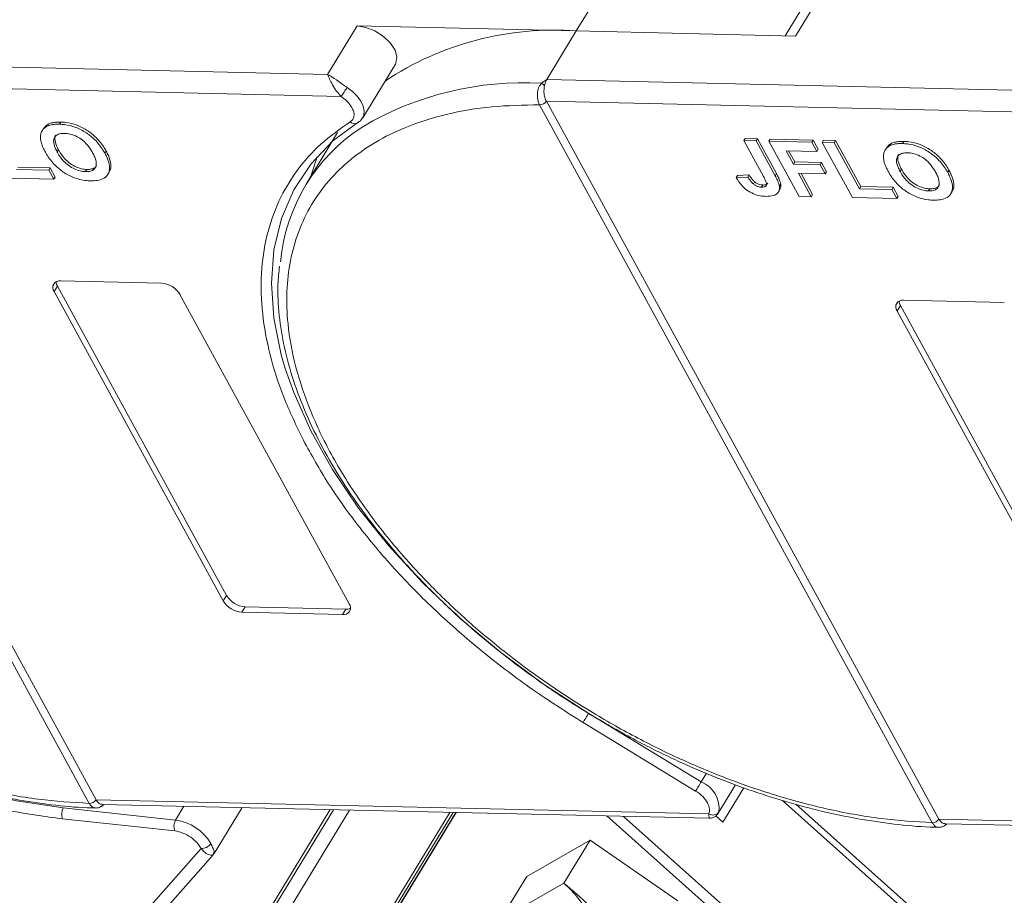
# Model space of a CAD drawing. Header units: millimetres. Extents: x -765 to 710, y 139 to 1172.
# Tile 48 of 76: x 67 to 123, y 1016 to 1066. Entities that reach past the tile are written whole.
import ezdxf

# ---------------------------------------------------------------- set-up
doc = ezdxf.new("R2010")
doc.units = ezdxf.units.MM

msp = doc.modelspace()

# ---------------------------------------------------------------- linework, layer by layer
at = {"color": 7, "linetype": 'Continuous', "lineweight": 15}
for p, q in [((100.236, 1068.424), (98.369, 1065.355)), ((110.888, 1065.068), (112.755, 1068.137)), ((111.942, 1067.791), (110.293, 1065.081)), ((85.85, 1065.642), (84.169, 1062.88)), ((98.369, 1065.355), (85.85, 1065.642)), ((96.688, 1062.593), (98.369, 1065.355)), ((98.369, 1065.355), (110.888, 1065.068)), ((84.169, 1062.88), (48.562, 1063.697)), ((86.176, 1060.398), (88.043, 1063.467)), ((96.39, 1062.381), (96.688, 1062.593)), ((132.296, 1061.776), (96.688, 1062.593)), ((70.567, 1021.27), (48.152, 1062.243)), ((48.533, 1062.453), (84.944, 1061.618)), ((48.534, 1062.452), (70.95, 1021.479)), ((96.278, 1061.138), (96.277, 1061.14)), ((118.694, 1020.166), (96.278, 1061.138)), ((96.66, 1061.349), (133.07, 1060.513)), ((96.66, 1061.347), (119.076, 1020.375)), ((86.201, 1060.443), (86.176, 1060.398)), ((67.95, 1059.787), (67.875, 1059.664)), ((68.246, 1060.051), (68.171, 1059.928)), ((68.935, 1060.157), (68.86, 1060.035)), ((85.843, 1060.081), (85.821, 1060.073)), ((85.971, 1060.193), (85.933, 1060.143)), ((84.738, 1059.561), (82.927, 1056.584)), ((108.018, 1059.221), (107.943, 1059.098)), ((108.018, 1059.221), (108.708, 1059.205)), ((108.708, 1059.205), (108.634, 1059.082)), ((108.708, 1059.205), (109.795, 1057.218)), ((109.445, 1059.188), (109.37, 1059.065)), ((109.445, 1059.188), (111.886, 1059.132)), ((111.886, 1059.132), (111.811, 1059.009)), ((111.886, 1059.132), (112.173, 1058.607)), ((68.735, 1058.443), (68.81, 1058.566)), ((109.059, 1057.058), (107.943, 1059.098)), ((107.943, 1059.098), (108.634, 1059.082)), ((108.634, 1059.082), (109.721, 1057.095)), ((111.095, 1055.913), (109.37, 1059.065)), ((109.37, 1059.065), (111.811, 1059.009)), ((111.811, 1059.009), (112.098, 1058.484)), ((112.173, 1058.607), (112.098, 1058.484)), ((112.484, 1059.118), (112.409, 1058.995)), ((114.134, 1055.844), (112.409, 1058.995)), ((112.409, 1058.995), (113.1, 1058.98)), ((112.484, 1059.118), (113.175, 1059.102)), ((113.175, 1059.102), (113.1, 1058.98)), ((113.1, 1058.98), (114.537, 1056.353)), ((113.175, 1059.102), (114.612, 1056.476)), ((116.076, 1058.683), (116.002, 1058.56)), ((116.372, 1058.947), (116.298, 1058.824)), ((117.062, 1059.053), (116.987, 1058.93)), ((71.53, 1058.497), (71.456, 1058.375)), ((112.098, 1058.484), (110.349, 1058.524)), ((110.349, 1058.524), (110.769, 1057.756)), ((110.492, 1058.521), (110.843, 1057.879)), ((66.41, 1057.457), (68.252, 1057.415)), ((66.485, 1057.58), (68.327, 1057.538)), ((68.327, 1057.538), (68.252, 1057.415)), ((68.327, 1057.538), (68.614, 1057.012)), ((70.425, 1057.45), (70.35, 1057.327)), ((110.843, 1057.879), (110.769, 1057.756)), ((110.769, 1057.756), (112.288, 1057.721)), ((110.843, 1057.879), (112.363, 1057.844)), ((112.363, 1057.844), (112.288, 1057.721)), ((112.288, 1057.721), (112.575, 1057.196)), ((112.363, 1057.844), (112.65, 1057.319)), ((116.862, 1057.339), (116.937, 1057.462)), ((68.54, 1056.89), (66.007, 1056.948)), ((68.252, 1057.415), (68.54, 1056.89)), ((68.54, 1056.89), (68.614, 1057.012)), ((71.628, 1057.177), (71.702, 1057.3)), ((107.578, 1057.116), (107.503, 1056.993)), ((108.172, 1057.018), (107.503, 1056.993)), ((107.578, 1057.116), (108.246, 1057.141)), ((108.246, 1057.141), (108.172, 1057.018)), ((109.795, 1057.218), (109.721, 1057.095)), ((112.575, 1057.196), (111.056, 1057.231)), ((111.056, 1057.231), (111.786, 1055.897)), ((111.2, 1057.228), (111.86, 1056.02)), ((112.65, 1057.319), (112.575, 1057.196)), ((119.657, 1057.393), (119.582, 1057.27)), ((108.554, 1056.746), (108.48, 1056.624)), ((109.019, 1056.564), (108.945, 1056.441)), ((110.045, 1056.62), (109.97, 1056.498)), ((114.612, 1056.476), (114.537, 1056.353)), ((114.537, 1056.353), (116.379, 1056.311)), ((114.612, 1056.476), (116.454, 1056.433)), ((116.454, 1056.433), (116.379, 1056.311)), ((116.379, 1056.311), (116.666, 1055.785)), ((116.454, 1056.433), (116.741, 1055.908)), ((118.551, 1056.345), (118.477, 1056.223)), ((109.922, 1056.177), (109.997, 1056.3)), ((111.786, 1055.897), (111.095, 1055.913)), ((111.786, 1055.897), (111.86, 1056.02)), ((116.666, 1055.785), (114.134, 1055.844)), ((116.666, 1055.785), (116.741, 1055.908)), ((119.754, 1056.073), (119.829, 1056.196)), ((68.748, 1050.785), (68.561, 1050.478)), ((68.748, 1050.785), (78.405, 1033.134)), ((68.935, 1051.092), (74.681, 1050.96)), ((78.218, 1032.827), (68.561, 1050.478)), ((75.744, 1050.313), (85.401, 1032.662)), ((116.875, 1049.68), (116.688, 1049.373)), ((116.875, 1049.68), (126.531, 1032.03)), ((117.061, 1049.987), (122.808, 1049.856)), ((126.344, 1031.723), (116.688, 1049.373)), ((78.405, 1033.134), (78.218, 1032.827)), ((79.468, 1032.487), (79.281, 1032.18)), ((85.027, 1032.048), (79.281, 1032.18)), ((79.468, 1032.487), (85.214, 1032.355)), ((85.214, 1032.355), (85.027, 1032.048)), ((105.503, 1022.499), (99.077, 1026.409)), ((105.184, 1021.975), (98.758, 1025.885)), ((105.799, 1022.985), (105.503, 1022.499)), ((106.478, 1020.715), (107.464, 1022.335)), ((106.743, 1020.198), (107.935, 1022.158)), ((105.936, 1020.675), (70.95, 1021.478)), ((75.492, 1020.317), (69.082, 1021.011)), ((70.568, 1021.268), (70.567, 1021.27)), ((71.303, 1021.212), (105.949, 1020.417)), ((75.972, 1021.105), (75.492, 1020.317)), ((77.69, 1018.407), (79.285, 1021.029)), ((79.386, 1012.482), (84.513, 1020.909)), ((84.309, 1020.914), (79.605, 1013.184)), ((110.136, 1021.432), (134.944, 999.284)), ((135.132, 999.593), (110.909, 1021.218)), ((75.44, 1019.697), (69.03, 1020.391)), ((91.145, 1020.757), (74.483, 993.374)), ((74.55, 993.158), (91.341, 1020.752)), ((77.1, 997.064), (91.512, 1020.749)), ((91.493, 1020.749), (77.149, 997.175)), ((79.986, 1011.956), (85.421, 1020.888)), ((100.119, 1020.551), (122.367, 1000.689)), ((122.793, 1001.133), (101.067, 1020.529)), ((106.341, 1020.557), (106.743, 1020.198)), ((154.063, 1019.571), (119.077, 1020.374)), ((118.695, 1020.164), (118.694, 1020.166)), ((119.43, 1020.108), (154.076, 1019.313)), ((76.944, 1018.69), (60.388, 999.949)), ((95.552, 1017.105), (99.153, 1019.163)), ((99.153, 1019.163), (97.659, 1016.708)), ((99.153, 1019.163), (104.171, 1015.706)), ((61.401, 999.958), (77.639, 1018.338)), ((77.666, 1018.42), (77.659, 1018.374)), ((94.432, 1015.263), (95.552, 1017.105)), ((97.659, 1016.708), (94.538, 1014.924))]:
    msp.add_line(p, q, dxfattribs=at)
at = {"color": 7, "linetype": 'Continuous', "lineweight": 15, "flags": 128}
for points in [[(85.85, 1065.642), (86.352, 1065.564), (86.874, 1065.358), (87.36, 1065.047), (87.758, 1064.665), (88.025, 1064.252), (88.132, 1063.853), (88.068, 1063.511), (88.043, 1063.467)], [(85.283, 1062.128), (85.596, 1061.894), (85.861, 1061.63), (86.068, 1061.351), (86.204, 1061.069), (86.264, 1060.8), (86.243, 1060.556), (86.201, 1060.443)], [(81.755, 1046.085), (81.529, 1046.866), (81.104, 1048.957), (80.963, 1050.967), (81.109, 1052.872), (81.539, 1054.654), (82.249, 1056.294), (83.232, 1057.774), (84.477, 1059.078), (85.971, 1060.193)], [(83.567, 1058.171), (83.226, 1057.122), (83.204, 1057.04)], [(69.082, 1021.011), (66.416, 1021.406), (63.682, 1022.022), (60.908, 1022.852), (58.124, 1023.887), (55.359, 1025.117), (52.642, 1026.527), (50.002, 1028.104), (47.467, 1029.831), (45.064, 1031.689), (42.818, 1033.659), (40.752, 1035.719), (38.889, 1037.849), (37.248, 1040.026), (35.847, 1042.226), (34.7, 1044.427), (33.82, 1046.606), (33.216, 1048.738), (32.893, 1050.802)], [(99.077, 1026.409), (96.501, 1028.083), (94.047, 1029.896), (91.741, 1031.827), (89.607, 1033.857), (87.668, 1035.965), (85.944, 1038.127), (84.454, 1040.322), (83.213, 1042.525), (82.235, 1044.714), (81.755, 1046.085)], [(98.758, 1025.885), (98.788, 1025.933), (98.823, 1025.992), (98.863, 1026.057), (98.906, 1026.128), (98.951, 1026.202), (98.996, 1026.275), (99.038, 1026.345), (99.077, 1026.409)], [(105.184, 1021.975), (105.214, 1022.024), (105.249, 1022.082), (105.289, 1022.148), (105.333, 1022.219), (105.377, 1022.292), (105.422, 1022.365), (105.464, 1022.435), (105.503, 1022.499)]]:
    msp.add_lwpolyline(points, dxfattribs=at)
at = {"color": 7, "linetype": 'Continuous', "lineweight": 15}
for centre, radius, start, end in [((97.066, 1048.049), 17.355, 85.6938, 123.6283), ((78.734, 1066.112), 7.665, 324.103, 328.6891), ((95.412, 1044.191), 18.217, 86.9243, 120.4678), ((95.897, 1061.703), 0.839, 38.6077, 54.0154), ((96.267, 1061.615), 0.475, 271.2703, 325.9023), ((96.268, 1061.612), 0.473, 271.2927, 326.073), ((91.754, 1051.213), 10.318, 122.7328, 174.6662), ((85.722, 1060.434), 0.375, 225.6238, 285.3649), ((68.864, 1050.714), 0.384, 79.4796, 217.8969), ((69.23, 1051.072), 0.561, 182.9748, 210.7874), ((74.589, 1049.611), 1.352, 31.2883, 86.0774), ((116.991, 1049.61), 0.384, 79.4796, 217.8969), ((117.356, 1049.967), 0.561, 182.9748, 210.7874), ((79.373, 1033.529), 1.352, 211.2883, 266.0774), ((79.56, 1033.836), 1.352, 211.2883, 266.0774), ((85.098, 1032.426), 0.384, 259.4796, 37.8969), ((85.248, 1032.915), 0.561, 266.5814, 294.3872), ((104.908, 1020.998), 1.615, 351.7287, 68.3615), ((70.557, 1021.744), 0.473, 271.2925, 326.0732), ((70.558, 1021.741), 0.472, 271.3125, 326.2437), ((69.732, 1020.644), 0.746, 150.5684, 199.8118), ((106.173, 1021.024), 0.421, 235.8252, 322.2621), ((118.683, 1020.639), 0.473, 271.2925, 326.0732), ((118.684, 1020.636), 0.472, 271.3125, 326.2437), ((76.142, 1019.95), 0.746, 150.5684, 199.8118), ((75.144, 1017.627), 2.712, 29.7683, 82.6197), ((76.961, 1019.339), 0.65, 268.5482, 325.7249), ((94.225, 1012.536), 5.404, 334.5028, 50.5428)]:
    msp.add_arc(centre, radius, start, end, dxfattribs=at)
for points, knots in [([(84.169, 1062.88), (84.33, 1062.785), (84.58, 1062.637), (84.973, 1062.342), (85.187, 1062.195), (85.283, 1062.128)], [0, 0, 0, 0, 0.498413, 0.772928, 1, 1, 1, 1]), ([(84.944, 1061.618), (84.855, 1061.714), (84.666, 1061.92), (84.446, 1062.284), (84.274, 1062.625), (84.204, 1062.795), (84.169, 1062.88)], [0, 0, 0, 0, 0.23435, 0.498195, 0.748869, 1, 1, 1, 1]), ([(70.567, 1021.27), (69.604, 1021.33), (67.647, 1021.451), (64.5, 1022.03), (61.468, 1022.85), (58.624, 1023.852), (56.016, 1024.957), (53.425, 1026.242), (50.038, 1028.182), (46.841, 1030.412), (43.948, 1032.844), (41.771, 1034.918), (39.667, 1037.242), (37.755, 1039.775), (36.209, 1042.288), (35.009, 1044.793), (34.164, 1047.301), (33.746, 1049.586), (33.68, 1051.612), (33.884, 1053.377), (34.352, 1055.036), (35.334, 1057.074), (36.826, 1058.799), (38.766, 1060.15), (40.571, 1061.046), (42.772, 1061.746), (45.357, 1062.193), (47.229, 1062.226), (48.152, 1062.243)], [0, 0, 0, 0, 0.038862, 0.078912, 0.1200677, 0.1522272, 0.1843815, 0.2172151, 0.2500433, 0.3156185, 0.347778, 0.3799323, 0.4210926, 0.4611415, 0.5, 0.5388632, 0.578912, 0.6200677, 0.6522272, 0.6843815, 0.7172151, 0.7500433, 0.8156185, 0.847778, 0.8799323, 0.9210926, 0.9611404, 1, 1, 1, 1]), ([(96.277, 1061.14), (96.249, 1061.202), (96.196, 1061.314), (96.151, 1061.531), (96.14, 1061.744), (96.166, 1061.949), (96.216, 1062.12), (96.288, 1062.268), (96.358, 1062.346), (96.39, 1062.381)], [0, 0, 0, 0, 0.172016, 0.312756, 0.499599, 0.630391, 0.758026, 0.889228, 1, 1, 1, 1]), ([(96.552, 1062.226), (96.539, 1062.129), (96.513, 1061.934), (96.546, 1061.638), (96.608, 1061.448), (96.652, 1061.362), (96.66, 1061.349)], [0, 0, 0, 0, 0.313335, 0.626691, 0.940048, 1, 1, 1, 1]), ([(118.694, 1020.166), (117.73, 1020.226), (115.773, 1020.347), (112.627, 1020.925), (109.594, 1021.745), (106.751, 1022.748), (104.142, 1023.853), (101.552, 1025.138), (98.165, 1027.078), (94.967, 1029.308), (92.075, 1031.74), (89.897, 1033.814), (87.793, 1036.138), (85.881, 1038.67), (84.335, 1041.184), (83.136, 1043.689), (82.291, 1046.196), (81.873, 1048.482), (81.807, 1050.507), (82.01, 1052.273), (82.478, 1053.932), (83.46, 1055.97), (84.953, 1057.694), (86.892, 1059.046), (88.697, 1059.942), (90.899, 1060.642), (93.483, 1061.089), (95.356, 1061.122), (96.278, 1061.138)], [0, 0, 0, 0, 0.038862, 0.078912, 0.1200677, 0.1522272, 0.1843815, 0.2172151, 0.2500433, 0.3156185, 0.347778, 0.3799323, 0.4210926, 0.4611415, 0.5, 0.5388632, 0.578912, 0.6200677, 0.6522272, 0.6843815, 0.7172151, 0.7500433, 0.8156185, 0.847778, 0.8799323, 0.9210926, 0.9611404, 1, 1, 1, 1]), ([(85.46, 1060.166), (85.514, 1060.21), (85.624, 1060.299), (85.689, 1060.499), (85.679, 1060.731), (85.601, 1060.899), (85.563, 1060.981)], [0, 0, 0, 0, 0.2455128, 0.5, 0.7544872, 1, 1, 1, 1]), ([(96.66, 1061.349), (96.66, 1061.349), (96.66, 1061.348), (96.66, 1061.348), (96.66, 1061.348), (96.66, 1061.347)], [0, 0, 0, 0, 0.384699, 0.69235, 1, 1, 1, 1]), ([(85.821, 1060.073), (85.901, 1060.122), (86.063, 1060.223), (86.16, 1060.381), (86.209, 1060.46)], [0, 0, 0, 0, 0.4957618, 1, 1, 1, 1]), ([(67.778, 1059.236), (67.78, 1059.31), (67.783, 1059.46), (67.876, 1059.701), (68.019, 1059.855), (68.155, 1059.92), (68.171, 1059.928)], [0, 0, 0, 0, 0.250896, 0.502166, 0.940512, 1, 1, 1, 1]), ([(67.954, 1059.784), (68.022, 1059.876), (68.099, 1059.981), (68.229, 1060.043), (68.246, 1060.051)], [0, 0, 0, 0, 0.874905, 1, 1, 1, 1]), ([(68.171, 1059.928), (68.207, 1059.943), (68.279, 1059.972), (68.395, 1060), (68.509, 1060.019), (68.621, 1060.03), (68.738, 1060.036), (68.819, 1060.035), (68.86, 1060.035)], [0, 0, 0, 0, 0.185429, 0.37219, 0.527708, 0.683877, 0.841678, 1, 1, 1, 1]), ([(68.246, 1060.051), (68.282, 1060.066), (68.354, 1060.095), (68.469, 1060.122), (68.583, 1060.142), (68.696, 1060.153), (68.813, 1060.159), (68.894, 1060.158), (68.935, 1060.157)], [0, 0, 0, 0, 0.185429, 0.37219, 0.527708, 0.683877, 0.841678, 1, 1, 1, 1]), ([(68.86, 1060.035), (68.958, 1060.03), (69.252, 1060.014), (69.79, 1059.881), (70.402, 1059.564), (70.953, 1059.111), (71.271, 1058.698), (71.42, 1058.437), (71.456, 1058.375)], [0, 0, 0, 0, 0.101398, 0.306996, 0.506144, 0.685262, 0.924557, 1, 1, 1, 1]), ([(68.935, 1060.157), (69.032, 1060.152), (69.327, 1060.137), (69.864, 1060.004), (70.476, 1059.686), (71.027, 1059.233), (71.346, 1058.821), (71.495, 1058.56), (71.53, 1058.497)], [0, 0, 0, 0, 0.101398, 0.306996, 0.506144, 0.685262, 0.924557, 1, 1, 1, 1]), ([(82.786, 1041.993), (82.39, 1042.818), (81.598, 1044.468), (80.836, 1046.892), (80.401, 1049.257), (80.335, 1051.535), (80.646, 1053.688), (81.331, 1055.666), (82.376, 1057.417), (83.726, 1058.95), (84.882, 1059.761), (85.46, 1060.166)], [0, 0, 0, 0, 0.109778, 0.219542, 0.32932, 0.441716, 0.554889, 0.668062, 0.780458, 0.890226, 1, 1, 1, 1]), ([(68.056, 1058.438), (68.034, 1058.48), (67.988, 1058.564), (67.927, 1058.695), (67.871, 1058.829), (67.825, 1058.967), (67.791, 1059.104), (67.782, 1059.192), (67.778, 1059.236)], [0, 0, 0, 0, 0.15395, 0.308181, 0.478699, 0.649961, 0.824203, 1, 1, 1, 1]), ([(68.735, 1058.443), (68.692, 1058.527), (68.583, 1058.74), (68.503, 1059.039), (68.564, 1059.296), (68.734, 1059.451), (68.953, 1059.507), (69.105, 1059.509), (69.156, 1059.509)], [0, 0, 0, 0, 0.158617, 0.400864, 0.573059, 0.745486, 0.912985, 1, 1, 1, 1]), ([(68.81, 1058.566), (68.766, 1058.65), (68.656, 1058.864), (68.59, 1059.154), (68.604, 1059.357), (68.661, 1059.409), (68.663, 1059.41)], [0, 0, 0, 0, 0.274858, 0.694634, 0.993023, 1, 1, 1, 1]), ([(69.156, 1059.509), (69.256, 1059.502), (69.455, 1059.487), (69.789, 1059.374), (70.112, 1059.187), (70.442, 1058.892), (70.635, 1058.621), (70.737, 1058.44), (70.757, 1058.406)], [0, 0, 0, 0, 0.160292, 0.321922, 0.490761, 0.657569, 0.933883, 1, 1, 1, 1]), ([(70.425, 1057.45), (70.325, 1057.458), (70.124, 1057.474), (69.788, 1057.594), (69.453, 1057.789), (69.104, 1058.104), (68.916, 1058.377), (68.82, 1058.548), (68.81, 1058.566)], [0, 0, 0, 0, 0.1597099, 0.3204292, 0.4910735, 0.6770503, 0.9662903, 1, 1, 1, 1]), ([(115.905, 1058.132), (115.907, 1058.206), (115.91, 1058.355), (116.003, 1058.596), (116.146, 1058.751), (116.281, 1058.816), (116.298, 1058.824)], [0, 0, 0, 0, 0.250896, 0.502166, 0.940512, 1, 1, 1, 1]), ([(116.081, 1058.68), (116.148, 1058.772), (116.226, 1058.877), (116.356, 1058.939), (116.372, 1058.947)], [0, 0, 0, 0, 0.874905, 1, 1, 1, 1]), ([(116.298, 1058.824), (116.334, 1058.839), (116.406, 1058.868), (116.521, 1058.895), (116.635, 1058.915), (116.748, 1058.926), (116.865, 1058.932), (116.946, 1058.931), (116.987, 1058.93)], [0, 0, 0, 0, 0.185429, 0.37219, 0.527708, 0.683877, 0.841678, 1, 1, 1, 1]), ([(116.372, 1058.947), (116.408, 1058.961), (116.48, 1058.991), (116.596, 1059.018), (116.71, 1059.038), (116.823, 1059.049), (116.94, 1059.055), (117.021, 1059.054), (117.062, 1059.053)], [0, 0, 0, 0, 0.1854289, 0.3721896, 0.5277082, 0.6838775, 0.8416784, 1, 1, 1, 1]), ([(116.987, 1058.93), (117.084, 1058.925), (117.379, 1058.91), (117.916, 1058.777), (118.528, 1058.459), (119.079, 1058.006), (119.398, 1057.594), (119.547, 1057.333), (119.582, 1057.27)], [0, 0, 0, 0, 0.101398, 0.306996, 0.506144, 0.685262, 0.924557, 1, 1, 1, 1]), ([(117.062, 1059.053), (117.159, 1059.048), (117.454, 1059.033), (117.991, 1058.899), (118.603, 1058.582), (119.154, 1058.129), (119.473, 1057.717), (119.621, 1057.456), (119.657, 1057.393)], [0, 0, 0, 0, 0.101398, 0.306996, 0.506144, 0.685262, 0.924557, 1, 1, 1, 1]), ([(70.639, 1056.802), (70.542, 1056.807), (70.247, 1056.822), (69.707, 1056.953), (69.092, 1057.271), (68.542, 1057.726), (68.232, 1058.129), (68.088, 1058.383), (68.056, 1058.438)], [0, 0, 0, 0, 0.102171, 0.30922, 0.51365, 0.692275, 0.932413, 1, 1, 1, 1]), ([(70.35, 1057.327), (70.25, 1057.335), (70.05, 1057.351), (69.714, 1057.472), (69.378, 1057.667), (69.029, 1057.981), (68.841, 1058.255), (68.745, 1058.425), (68.735, 1058.443)], [0, 0, 0, 0, 0.15971, 0.320429, 0.491074, 0.67705, 0.96629, 1, 1, 1, 1]), ([(70.757, 1058.406), (70.8, 1058.322), (70.921, 1058.085), (71, 1057.758), (70.896, 1057.499), (70.705, 1057.36), (70.496, 1057.327), (70.373, 1057.327), (70.35, 1057.327)], [0, 0, 0, 0, 0.1585903, 0.4472388, 0.6203806, 0.7935748, 0.9612953, 1, 1, 1, 1]), ([(71.456, 1058.375), (71.499, 1058.291), (71.63, 1058.037), (71.749, 1057.636), (71.696, 1057.225), (71.445, 1056.94), (71.063, 1056.809), (70.767, 1056.804), (70.639, 1056.802)], [0, 0, 0, 0, 0.101888, 0.307343, 0.492963, 0.678647, 0.860791, 1, 1, 1, 1]), ([(71.53, 1058.497), (71.574, 1058.413), (71.706, 1058.159), (71.812, 1057.766), (71.81, 1057.437), (71.705, 1057.328), (71.688, 1057.31)], [0, 0, 0, 0, 0.192169, 0.579672, 0.929764, 1, 1, 1, 1]), ([(116.183, 1057.334), (116.16, 1057.376), (116.115, 1057.46), (116.054, 1057.59), (115.998, 1057.725), (115.952, 1057.862), (115.917, 1057.999), (115.909, 1058.087), (115.905, 1058.132)], [0, 0, 0, 0, 0.15395, 0.308181, 0.478699, 0.649961, 0.824203, 1, 1, 1, 1]), ([(116.862, 1057.339), (116.819, 1057.423), (116.71, 1057.635), (116.63, 1057.935), (116.691, 1058.192), (116.861, 1058.346), (117.08, 1058.403), (117.231, 1058.404), (117.283, 1058.405)], [0, 0, 0, 0, 0.1586166, 0.4008637, 0.5730594, 0.7454856, 0.9129852, 1, 1, 1, 1]), ([(116.937, 1057.462), (116.893, 1057.546), (116.782, 1057.759), (116.716, 1058.049), (116.73, 1058.253), (116.788, 1058.305), (116.789, 1058.306)], [0, 0, 0, 0, 0.274858, 0.694634, 0.993023, 1, 1, 1, 1]), ([(117.283, 1058.405), (117.382, 1058.397), (117.582, 1058.382), (117.916, 1058.269), (118.239, 1058.083), (118.569, 1057.788), (118.762, 1057.516), (118.864, 1057.336), (118.883, 1057.301)], [0, 0, 0, 0, 0.160292, 0.321922, 0.490761, 0.657569, 0.933883, 1, 1, 1, 1]), ([(70.97, 1057.676), (70.965, 1057.662), (70.934, 1057.576), (70.774, 1057.486), (70.571, 1057.449), (70.448, 1057.45), (70.425, 1057.45)], [0, 0, 0, 0, 0.084934, 0.502415, 0.906703, 1, 1, 1, 1]), ([(118.551, 1056.345), (118.451, 1056.353), (118.251, 1056.37), (117.915, 1056.49), (117.579, 1056.685), (117.23, 1057), (117.043, 1057.273), (116.947, 1057.444), (116.937, 1057.462)], [0, 0, 0, 0, 0.15971, 0.320429, 0.491074, 0.67705, 0.96629, 1, 1, 1, 1]), ([(109.187, 1055.917), (109.089, 1055.923), (108.866, 1055.936), (108.486, 1056.045), (108.116, 1056.256), (107.759, 1056.58), (107.604, 1056.831), (107.503, 1056.993)], [0, 0, 0, 0, 0.155292, 0.353145, 0.543243, 0.704067, 1, 1, 1, 1]), ([(108.48, 1056.624), (108.453, 1056.647), (108.4, 1056.695), (108.341, 1056.767), (108.291, 1056.834), (108.249, 1056.895), (108.209, 1056.956), (108.184, 1056.997), (108.172, 1057.018)], [0, 0, 0, 0, 0.1938055, 0.3931273, 0.5440688, 0.6954121, 0.8476129, 1, 1, 1, 1]), ([(108.246, 1057.141), (108.259, 1057.12), (108.284, 1057.077), (108.326, 1057.013), (108.373, 1056.947), (108.424, 1056.879), (108.483, 1056.81), (108.53, 1056.768), (108.554, 1056.746)], [0, 0, 0, 0, 0.155996, 0.312125, 0.480895, 0.650212, 0.823248, 1, 1, 1, 1]), ([(109.059, 1057.058), (109.103, 1056.974), (109.179, 1056.828), (109.24, 1056.653), (109.237, 1056.542), (109.186, 1056.483), (109.089, 1056.444), (108.999, 1056.443), (108.945, 1056.441)], [0, 0, 0, 0, 0.292027, 0.504854, 0.613905, 0.723685, 0.829816, 1, 1, 1, 1]), ([(109.721, 1057.095), (109.743, 1057.053), (109.788, 1056.969), (109.844, 1056.856), (109.889, 1056.756), (109.922, 1056.669), (109.953, 1056.582), (109.964, 1056.526), (109.97, 1056.498)], [0, 0, 0, 0, 0.2082698, 0.416707, 0.5614806, 0.7065734, 0.8528245, 1, 1, 1, 1]), ([(109.795, 1057.218), (109.818, 1057.176), (109.863, 1057.092), (109.919, 1056.979), (109.964, 1056.879), (109.996, 1056.792), (110.028, 1056.705), (110.039, 1056.649), (110.045, 1056.62)], [0, 0, 0, 0, 0.2082698, 0.416707, 0.5614806, 0.7065734, 0.8528245, 1, 1, 1, 1]), ([(118.766, 1055.697), (118.668, 1055.702), (118.374, 1055.718), (117.834, 1055.848), (117.218, 1056.167), (116.668, 1056.621), (116.358, 1057.025), (116.214, 1057.278), (116.183, 1057.334)], [0, 0, 0, 0, 0.102171, 0.30922, 0.51365, 0.692275, 0.932413, 1, 1, 1, 1]), ([(118.477, 1056.223), (118.377, 1056.231), (118.176, 1056.247), (117.84, 1056.367), (117.504, 1056.562), (117.156, 1056.877), (116.968, 1057.15), (116.872, 1057.321), (116.862, 1057.339)], [0, 0, 0, 0, 0.15971, 0.320429, 0.491074, 0.67705, 0.96629, 1, 1, 1, 1]), ([(118.883, 1057.301), (118.926, 1057.217), (119.047, 1056.981), (119.127, 1056.654), (119.023, 1056.395), (118.832, 1056.256), (118.623, 1056.223), (118.5, 1056.223), (118.477, 1056.223)], [0, 0, 0, 0, 0.15859, 0.447239, 0.620381, 0.793575, 0.961295, 1, 1, 1, 1]), ([(119.582, 1057.27), (119.626, 1057.186), (119.757, 1056.933), (119.876, 1056.532), (119.823, 1056.121), (119.572, 1055.836), (119.19, 1055.705), (118.894, 1055.7), (118.766, 1055.697)], [0, 0, 0, 0, 0.101888, 0.307343, 0.492963, 0.678647, 0.860791, 1, 1, 1, 1]), ([(119.657, 1057.393), (119.701, 1057.309), (119.833, 1057.055), (119.939, 1056.662), (119.937, 1056.333), (119.832, 1056.224), (119.814, 1056.206)], [0, 0, 0, 0, 0.192169, 0.579672, 0.929764, 1, 1, 1, 1]), ([(108.945, 1056.441), (108.914, 1056.443), (108.853, 1056.446), (108.763, 1056.468), (108.68, 1056.498), (108.609, 1056.534), (108.541, 1056.576), (108.5, 1056.608), (108.48, 1056.624)], [0, 0, 0, 0, 0.202387, 0.410907, 0.557829, 0.709472, 0.853224, 1, 1, 1, 1]), ([(108.554, 1056.746), (108.602, 1056.711), (108.693, 1056.645), (108.846, 1056.585), (108.952, 1056.567), (109.007, 1056.565), (109.019, 1056.564)], [0, 0, 0, 0, 0.330398, 0.624767, 0.917361, 1, 1, 1, 1]), ([(109.019, 1056.564), (109.08, 1056.566), (109.176, 1056.569), (109.271, 1056.611), (109.29, 1056.652), (109.298, 1056.669)], [0, 0, 0, 0, 0.495374, 0.790754, 1, 1, 1, 1]), ([(109.97, 1056.498), (109.974, 1056.42), (109.983, 1056.265), (109.869, 1056.079), (109.62, 1055.93), (109.351, 1055.922), (109.187, 1055.917)], [0, 0, 0, 0, 0.20646, 0.413515, 0.645211, 1, 1, 1, 1]), ([(110.045, 1056.62), (110.053, 1056.541), (110.064, 1056.421), (110.005, 1056.336), (109.985, 1056.307)], [0, 0, 0, 0, 0.6631606, 1, 1, 1, 1]), ([(119.097, 1056.572), (119.092, 1056.557), (119.061, 1056.472), (118.9, 1056.382), (118.698, 1056.345), (118.575, 1056.345), (118.551, 1056.345)], [0, 0, 0, 0, 0.084934, 0.502415, 0.906703, 1, 1, 1, 1]), ([(81.428, 1051.923), (81.391, 1051.586), (81.291, 1050.683), (81.382, 1049.13), (81.672, 1047.292), (82.191, 1045.409), (82.918, 1043.501), (83.847, 1041.584), (84.968, 1039.674), (86.268, 1037.787), (87.729, 1035.942), (89.329, 1034.159), (91.029, 1032.472), (92.77, 1030.919), (94.372, 1029.624), (95.856, 1028.52), (97.357, 1027.473), (98.46, 1026.783), (99.07, 1026.402)], [0, 0, 0, 0, 0.04157, 0.111425, 0.181343, 0.251234, 0.321027, 0.390661, 0.460062, 0.529153, 0.597797, 0.665722, 0.732344, 0.796145, 0.855223, 0.897404, 0.943271, 1, 1, 1, 1]), ([(69.03, 1020.391), (68.034, 1020.524), (66.042, 1020.791), (62.916, 1021.549), (59.723, 1022.568), (56.496, 1023.869), (53.314, 1025.418), (50.252, 1027.177), (47.346, 1029.113), (44.626, 1031.203), (42.101, 1033.431), (39.788, 1035.791), (37.723, 1038.256), (35.915, 1040.799), (34.989, 1042.506), (34.526, 1043.359)], [0, 0, 0, 0, 0.07578, 0.151564, 0.229159, 0.30729, 0.385421, 0.463015, 0.538792, 0.614579, 0.690356, 0.766144, 0.843738, 0.921869, 1, 1, 1, 1]), ([(98.758, 1025.885), (97.783, 1026.504), (95.833, 1027.742), (93.074, 1029.839), (90.477, 1032.09), (88.092, 1034.489), (85.987, 1036.975), (84.176, 1039.49), (83.246, 1041.165), (82.786, 1041.993)], [0, 0, 0, 0, 0.140647, 0.281304, 0.425319, 0.570331, 0.715342, 0.859358, 1, 1, 1, 1]), ([(50.943, 1027.506), (51.791, 1027.008), (52.98, 1026.311), (54.78, 1025.386), (56.324, 1024.65), (58.178, 1023.858), (60.127, 1023.125), (62.16, 1022.469), (64.237, 1021.915), (66.329, 1021.475), (68.405, 1021.177), (69.941, 1021.024), (70.756, 1021.019), (70.914, 1021.018)], [0, 0, 0, 0, 0.130517, 0.183018, 0.269988, 0.35985, 0.455797, 0.555409, 0.657717, 0.761961, 0.867622, 0.974343, 1, 1, 1, 1]), ([(99.07, 1026.402), (99.918, 1025.904), (101.107, 1025.206), (102.907, 1024.282), (104.451, 1023.546), (106.305, 1022.754), (108.254, 1022.021), (110.287, 1021.364), (112.364, 1020.81), (114.456, 1020.371), (116.531, 1020.072), (118.068, 1019.92), (118.883, 1019.914), (119.041, 1019.913)], [0, 0, 0, 0, 0.130517, 0.1830179, 0.2699884, 0.3598498, 0.4557967, 0.5554091, 0.6577173, 0.7619608, 0.8676216, 0.9743435, 1, 1, 1, 1]), ([(70.95, 1021.479), (70.95, 1021.479), (70.95, 1021.479), (70.95, 1021.479), (70.95, 1021.478), (70.95, 1021.478)], [0, 0, 0, 0, 0.384666, 0.692333, 1, 1, 1, 1]), ([(70.95, 1021.478), (70.993, 1021.415), (71.079, 1021.29), (71.209, 1021.21), (71.285, 1021.221), (71.303, 1021.223)], [0, 0, 0, 0, 0.42964, 0.85928, 1, 1, 1, 1]), ([(70.913, 1021.008), (70.867, 1021.015), (70.782, 1021.029), (70.664, 1021.121), (70.602, 1021.216), (70.568, 1021.268)], [0, 0, 0, 0, 0.351708, 0.643429, 1, 1, 1, 1]), ([(70.921, 1021.004), (70.976, 1021.008), (71.082, 1021.014), (71.251, 1021.085), (71.353, 1021.164), (71.412, 1021.21)], [0, 0, 0, 0, 0.313627, 0.602894, 1, 1, 1, 1]), ([(105.95, 1020.418), (105.95, 1020.425), (105.951, 1020.44), (105.941, 1020.6), (105.936, 1020.675)], [0, 0, 0, 0, 0.529586, 1, 1, 1, 1]), ([(105.951, 1020.417), (106.029, 1020.424), (106.158, 1020.435), (106.345, 1020.541), (106.426, 1020.646), (106.469, 1020.701)], [0, 0, 0, 0, 0.411574, 0.687573, 1, 1, 1, 1]), ([(119.076, 1020.375), (119.076, 1020.375), (119.076, 1020.375), (119.077, 1020.374), (119.077, 1020.374), (119.077, 1020.374)], [0, 0, 0, 0, 0.384666, 0.692333, 1, 1, 1, 1]), ([(119.077, 1020.374), (119.12, 1020.311), (119.206, 1020.186), (119.336, 1020.106), (119.411, 1020.116), (119.43, 1020.119)], [0, 0, 0, 0, 0.42964, 0.85928, 1, 1, 1, 1]), ([(119.04, 1019.904), (118.994, 1019.911), (118.909, 1019.925), (118.79, 1020.017), (118.729, 1020.112), (118.695, 1020.164)], [0, 0, 0, 0, 0.351708, 0.643429, 1, 1, 1, 1]), ([(119.048, 1019.9), (119.103, 1019.903), (119.208, 1019.91), (119.377, 1019.981), (119.48, 1020.06), (119.539, 1020.105)], [0, 0, 0, 0, 0.313627, 0.602894, 1, 1, 1, 1]), ([(77.659, 1018.374), (77.639, 1018.346), (77.601, 1018.29), (77.43, 1018.312), (77.197, 1018.429), (77.025, 1018.606), (76.944, 1018.69)], [0, 0, 0, 0, 0.251519, 0.501784, 0.765632, 1, 1, 1, 1]), ([(77.498, 1018.973), (77.537, 1018.896), (77.623, 1018.726), (77.716, 1018.521), (77.684, 1018.457), (77.666, 1018.42)], [0, 0, 0, 0, 0.259424, 0.573072, 1, 1, 1, 1]), ([(100.322, 1010.082), (100.436, 1010.344), (100.727, 1011.014), (100.662, 1012.326), (100.177, 1013.89), (99.186, 1015.476), (98.166, 1016.299), (97.659, 1016.708)], [0, 0, 0, 0, 0.125713, 0.321276, 0.524466, 0.763484, 1, 1, 1, 1])]:
    msp.add_open_spline(points, degree=3, knots=knots, dxfattribs=at)
for points in [[(96.688, 1062.593), (96.659, 1062.539), (96.601, 1062.43), (96.569, 1062.294), (96.552, 1062.226)], [(85.563, 1060.981), (85.487, 1061.097), (85.335, 1061.33), (85.074, 1061.522), (84.944, 1061.618)], [(105.866, 1021.299), (105.783, 1021.425), (105.616, 1021.676), (105.328, 1021.876), (105.184, 1021.975)], [(105.936, 1020.675), (105.964, 1020.768), (106.019, 1020.952), (105.917, 1021.184), (105.866, 1021.299)], [(76.354, 1019.336), (76.204, 1019.428), (75.903, 1019.61), (75.594, 1019.668), (75.44, 1019.697)], [(76.944, 1018.69), (76.874, 1018.806), (76.734, 1019.04), (76.481, 1019.237), (76.354, 1019.336)]]:
    msp.add_open_spline(points, degree=3, dxfattribs=at)

doc.saveas('drawing.dxf')
